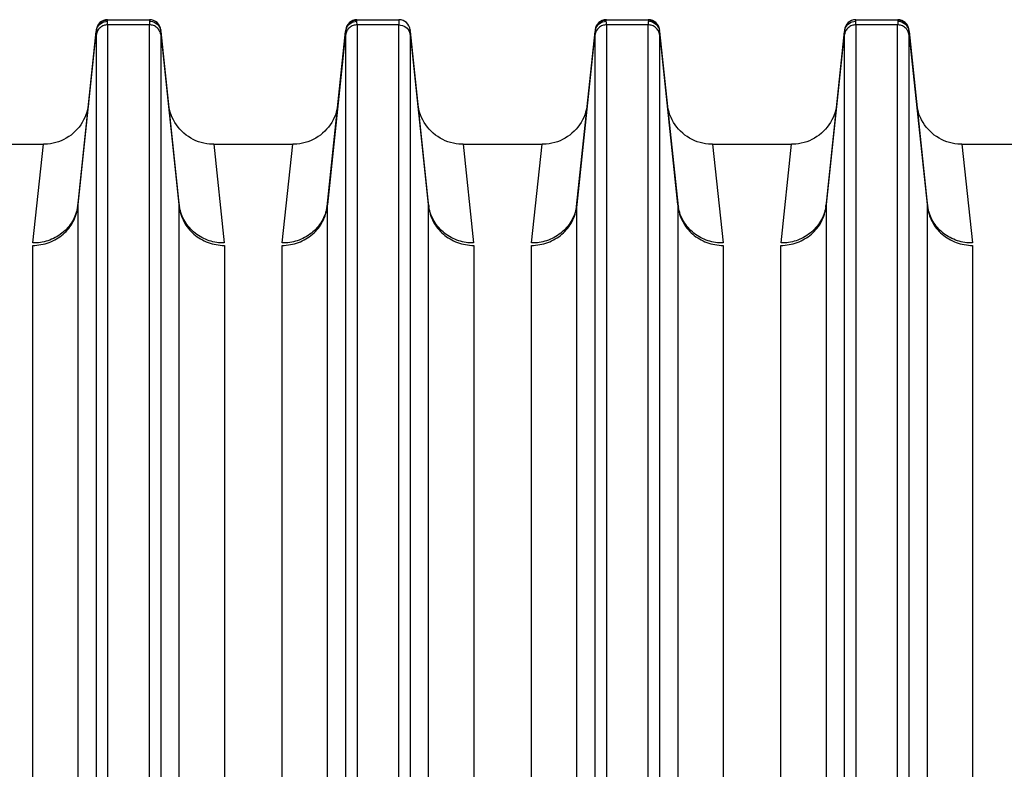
# Model space of a CAD drawing. Extents: x -3199 to 1181, y 8 to 2383.
# Tile 71 of 73: x 446 to 533, y 1346 to 1413. Entities that reach past the tile are written whole.
import ezdxf

# ---------------------------------------------------------------- set-up
doc = ezdxf.new("R2010")
doc.units = 0
doc.header["$LTSCALE"] = 65.395
doc.layers.get('0').update_dxf_attribs({"linetype": 'CONTINUOUS'})

msp = doc.modelspace()

# ---------------------------------------------------------------- linework, layer by layer
at = {"color": 9, "linetype": 'CONTINUOUS'}
for p, q in [((453.818, 1412.596), (453.823, 1412.647)), ((475.818, 1412.596), (475.823, 1412.647)), ((497.818, 1412.596), (497.823, 1412.647)), ((501.522, 1412.647), (501.527, 1412.596)), ((523.522, 1412.647), (523.527, 1412.596)), ((451.2, 1396.169), (452.824, 1411.618)), ((453.827, 1412.187), (453.827, 1311.105)), ((457.518, 1412.187), (453.827, 1412.187)), ((457.518, 1311.105), (457.518, 1412.187)), ((458.521, 1411.618), (460.145, 1396.169)), ((473.2, 1396.169), (474.824, 1411.618)), ((475.827, 1412.187), (475.827, 1311.105)), ((479.518, 1412.187), (475.827, 1412.187)), ((479.518, 1311.105), (479.518, 1412.187)), ((480.521, 1411.618), (482.145, 1396.169)), ((495.2, 1396.169), (496.824, 1411.618)), ((497.827, 1412.187), (497.827, 1311.105)), ((501.518, 1412.187), (497.827, 1412.187)), ((501.518, 1311.105), (501.518, 1412.187)), ((502.521, 1411.618), (504.145, 1396.169)), ((517.2, 1396.169), (518.824, 1411.618)), ((519.827, 1412.187), (519.827, 1311.105)), ((523.518, 1412.187), (519.827, 1412.187)), ((523.518, 1311.105), (523.518, 1412.187)), ((524.521, 1411.618), (526.145, 1396.169)), ((452.832, 1310.656), (452.832, 1411.329)), ((458.513, 1411.329), (458.513, 1310.656)), ((474.832, 1310.656), (474.832, 1411.329)), ((480.513, 1411.329), (480.513, 1310.656)), ((496.832, 1310.656), (496.832, 1411.329)), ((502.513, 1411.329), (502.513, 1310.656)), ((518.832, 1310.656), (518.832, 1411.329)), ((524.513, 1411.329), (524.513, 1310.656)), ((451.2, 1396.169), (451.2, 1287.115)), ((460.145, 1287.115), (460.145, 1396.169)), ((473.2, 1396.169), (473.2, 1287.115)), ((482.145, 1287.115), (482.145, 1396.169)), ((495.2, 1396.169), (495.2, 1287.115)), ((504.145, 1287.115), (504.145, 1396.169)), ((517.2, 1396.169), (517.2, 1287.115)), ((526.145, 1287.115), (526.145, 1396.169))]:
    msp.add_line(p, q, dxfattribs=at)
at = {"color": 6, "linetype": 'CONTINUOUS'}
for p, q in [((453.823, 1412.647), (457.522, 1412.647)), ((475.823, 1412.647), (479.522, 1412.647)), ((497.823, 1412.647), (501.522, 1412.647)), ((519.823, 1412.647), (523.522, 1412.647)), ((452.829, 1411.752), (451.21, 1396.349)), ((460.136, 1396.349), (458.522, 1411.706)), ((474.829, 1411.752), (473.21, 1396.349)), ((482.136, 1396.349), (480.522, 1411.706)), ((496.829, 1411.752), (495.21, 1396.349)), ((504.136, 1396.349), (502.517, 1411.752)), ((518.824, 1411.706), (517.21, 1396.349)), ((526.136, 1396.349), (524.517, 1411.752)), ((441.181, 1401.647), (448.165, 1401.647)), ((463.181, 1401.647), (470.165, 1401.647)), ((485.181, 1401.647), (492.165, 1401.647)), ((507.181, 1401.647), (514.165, 1401.647)), ((529.181, 1401.647), (536.165, 1401.647))]:
    msp.add_line(p, q, dxfattribs=at)
at = {"color": 2, "linetype": 'CONTINUOUS'}
for p, q in [((457.522, 1412.647), (457.527, 1412.596)), ((479.522, 1412.647), (479.527, 1412.596)), ((519.818, 1412.596), (519.823, 1412.647)), ((458.517, 1411.752), (458.522, 1411.706)), ((480.517, 1411.752), (480.522, 1411.706)), ((518.829, 1411.752), (518.824, 1411.706)), ((447.232, 1392.941), (448.165, 1401.647)), ((463.181, 1401.647), (464.114, 1392.941)), ((469.232, 1392.941), (470.165, 1401.647)), ((485.181, 1401.647), (486.114, 1392.941)), ((491.232, 1392.941), (492.165, 1401.647)), ((507.181, 1401.647), (508.114, 1392.941)), ((513.232, 1392.941), (514.165, 1401.647)), ((529.181, 1401.647), (530.114, 1392.941)), ((447.22, 1285.594), (447.22, 1392.728)), ((464.125, 1392.728), (464.125, 1285.594)), ((469.22, 1285.594), (469.22, 1392.728)), ((486.125, 1392.728), (486.125, 1285.594)), ((491.22, 1285.594), (491.22, 1392.728)), ((508.125, 1392.728), (508.125, 1285.594)), ((513.22, 1285.594), (513.22, 1392.728)), ((530.125, 1392.728), (530.125, 1285.594))]:
    msp.add_line(p, q, dxfattribs=at)
at = {"color": 6, "linetype": 'CONTINUOUS'}
for points in [[(452.143, 1405.229), (452.109, 1404.982), (452.06, 1404.736), (451.995, 1404.494), (451.916, 1404.257), (451.822, 1404.026), (451.713, 1403.8), (451.591, 1403.582), (451.455, 1403.372), (451.306, 1403.171), (451.146, 1402.98), (450.973, 1402.798), (450.789, 1402.629), (450.596, 1402.47), (450.392, 1402.325), (450.18, 1402.192), (449.961, 1402.073), (449.734, 1401.968), (449.501, 1401.877), (449.262, 1401.801), (449.02, 1401.74), (448.774, 1401.694), (448.526, 1401.664), (448.276, 1401.649), (448.165, 1401.647)], [(463.181, 1401.647), (463.07, 1401.649), (462.82, 1401.664), (462.572, 1401.694), (462.326, 1401.74), (462.083, 1401.801), (461.845, 1401.877), (461.612, 1401.968), (461.385, 1402.073), (461.165, 1402.192), (460.953, 1402.325), (460.75, 1402.47), (460.556, 1402.629), (460.373, 1402.798), (460.2, 1402.98), (460.039, 1403.171), (459.891, 1403.372), (459.755, 1403.582), (459.632, 1403.8), (459.524, 1404.026), (459.43, 1404.257), (459.35, 1404.494), (459.286, 1404.736), (459.236, 1404.982), (459.202, 1405.229)], [(474.143, 1405.229), (474.109, 1404.982), (474.06, 1404.736), (473.995, 1404.494), (473.916, 1404.257), (473.822, 1404.026), (473.713, 1403.8), (473.591, 1403.582), (473.455, 1403.372), (473.306, 1403.171), (473.146, 1402.98), (472.973, 1402.798), (472.789, 1402.629), (472.596, 1402.47), (472.392, 1402.325), (472.18, 1402.192), (471.961, 1402.073), (471.734, 1401.968), (471.501, 1401.877), (471.262, 1401.801), (471.02, 1401.74), (470.774, 1401.694), (470.526, 1401.664), (470.276, 1401.649), (470.165, 1401.647)], [(485.181, 1401.647), (485.07, 1401.649), (484.82, 1401.664), (484.572, 1401.694), (484.326, 1401.74), (484.083, 1401.801), (483.845, 1401.877), (483.612, 1401.968), (483.385, 1402.073), (483.165, 1402.192), (482.953, 1402.325), (482.75, 1402.47), (482.556, 1402.629), (482.373, 1402.798), (482.2, 1402.98), (482.039, 1403.171), (481.891, 1403.372), (481.755, 1403.582), (481.632, 1403.8), (481.524, 1404.026), (481.43, 1404.257), (481.35, 1404.494), (481.286, 1404.736), (481.236, 1404.982), (481.202, 1405.229)], [(496.143, 1405.229), (496.109, 1404.982), (496.06, 1404.736), (495.995, 1404.494), (495.916, 1404.257), (495.822, 1404.026), (495.713, 1403.8), (495.591, 1403.582), (495.455, 1403.372), (495.306, 1403.171), (495.146, 1402.98), (494.973, 1402.798), (494.789, 1402.629), (494.596, 1402.47), (494.392, 1402.325), (494.18, 1402.192), (493.961, 1402.073), (493.734, 1401.968), (493.501, 1401.877), (493.262, 1401.801), (493.02, 1401.74), (492.774, 1401.694), (492.526, 1401.664), (492.276, 1401.649), (492.165, 1401.647)], [(507.181, 1401.647), (507.07, 1401.649), (506.82, 1401.664), (506.572, 1401.694), (506.326, 1401.74), (506.083, 1401.801), (505.845, 1401.877), (505.612, 1401.968), (505.385, 1402.073), (505.165, 1402.192), (504.953, 1402.325), (504.75, 1402.47), (504.556, 1402.629), (504.373, 1402.798), (504.2, 1402.98), (504.039, 1403.171), (503.891, 1403.372), (503.755, 1403.582), (503.632, 1403.8), (503.524, 1404.026), (503.43, 1404.257), (503.35, 1404.494), (503.286, 1404.736), (503.236, 1404.982), (503.202, 1405.229)], [(518.143, 1405.229), (518.109, 1404.982), (518.06, 1404.736), (517.995, 1404.494), (517.916, 1404.257), (517.822, 1404.026), (517.713, 1403.8), (517.591, 1403.582), (517.455, 1403.372), (517.306, 1403.171), (517.146, 1402.98), (516.973, 1402.798), (516.789, 1402.629), (516.596, 1402.47), (516.392, 1402.325), (516.18, 1402.192), (515.961, 1402.073), (515.734, 1401.968), (515.501, 1401.877), (515.262, 1401.801), (515.02, 1401.74), (514.774, 1401.694), (514.526, 1401.664), (514.276, 1401.649), (514.165, 1401.647)], [(529.181, 1401.647), (529.07, 1401.649), (528.82, 1401.664), (528.572, 1401.694), (528.326, 1401.74), (528.083, 1401.801), (527.845, 1401.877), (527.612, 1401.968), (527.385, 1402.073), (527.165, 1402.192), (526.953, 1402.325), (526.75, 1402.47), (526.556, 1402.629), (526.373, 1402.798), (526.2, 1402.98), (526.039, 1403.171), (525.891, 1403.372), (525.755, 1403.582), (525.632, 1403.8), (525.524, 1404.026), (525.43, 1404.257), (525.35, 1404.494), (525.286, 1404.736), (525.236, 1404.982), (525.202, 1405.229)]]:
    msp.add_lwpolyline(points, dxfattribs=at)
for centre, start, end in [((453.823, 1411.647), 90, 174), ((475.823, 1411.647), 90, 174), ((497.823, 1411.647), 90, 174), ((501.522, 1411.647), 6.00001, 90), ((523.522, 1411.647), 6.00001, 90)]:
    msp.add_arc(centre, 1, start, end, dxfattribs=at)
at = {"color": 2, "linetype": 'CONTINUOUS'}
for centre, radius, start, end in [((453.817, 1411.591), 1.006, 95.15642, 100.33535), ((453.817, 1411.591), 1.005, 89.94372, 95.16015), ((457.522, 1411.647), 1, 6, 90), ((457.524, 1411.5), 1.009, 84.65924, 89.85959), ((475.817, 1411.591), 1.006, 95.15642, 100.33535), ((475.817, 1411.591), 1.005, 89.94372, 95.16015), ((479.522, 1411.647), 1, 6, 90), ((497.817, 1411.591), 1.006, 95.15642, 100.33535), ((497.817, 1411.591), 1.005, 89.94372, 95.16015), ((501.524, 1411.5), 1.009, 84.65924, 89.85959), ((501.528, 1411.589), 1.007, 79.37429, 90.04845), ((519.823, 1411.647), 1, 90, 174), ((523.524, 1411.5), 1.009, 84.65924, 89.85959), ((523.528, 1411.589), 1.007, 79.37429, 90.04845), ((453.674, 1411.68), 0.852, 183.02496, 184.19412), ((453.809, 1411.602), 0.99, 168.59902, 173.99451), ((453.798, 1411.519), 0.979, 163.62104, 174.19175), ((457.558, 1411.52), 0.969, 5.78047, 10.93172), ((475.674, 1411.68), 0.852, 183.02496, 184.19412), ((475.809, 1411.602), 0.99, 168.59902, 173.99451), ((475.798, 1411.519), 0.979, 163.62104, 174.19175), ((479.601, 1411.232), 0.918, 6.0369, 17.00584), ((497.674, 1411.68), 0.852, 183.02496, 184.19412), ((497.809, 1411.602), 0.99, 168.59902, 173.99451), ((497.798, 1411.519), 0.979, 163.62104, 174.19175), ((501.537, 1411.602), 0.99, 6.00516, 11.27419), ((501.558, 1411.52), 0.969, 5.78047, 10.93172), ((519.674, 1411.68), 0.852, 183.02496, 184.19412), ((519.798, 1411.519), 0.979, 163.62104, 174.19175), ((523.537, 1411.602), 0.99, 6.00516, 11.27419), ((523.558, 1411.52), 0.969, 5.78047, 10.93172), ((447.605, 1396.729), 3.625, 349.99226, 353.98717), ((452.93, 1396.169), 1.73, 174.01267, 180.00276), ((463.742, 1396.729), 3.626, 186.01314, 190.08424), ((458.416, 1396.169), 1.73, 359.99725, 5.98734), ((469.605, 1396.729), 3.625, 349.99226, 353.98717), ((474.93, 1396.169), 1.73, 174.01267, 180.00276), ((485.742, 1396.729), 3.626, 186.01314, 190.08424), ((480.416, 1396.169), 1.73, 359.99725, 5.98734), ((491.605, 1396.729), 3.625, 349.99226, 353.98717), ((496.93, 1396.169), 1.73, 174.01267, 180.00276), ((507.742, 1396.729), 3.626, 186.01314, 190.08424), ((502.416, 1396.169), 1.73, 359.99725, 5.98734), ((513.605, 1396.729), 3.625, 349.99226, 353.98717), ((518.93, 1396.169), 1.73, 174.01267, 180.00276), ((524.416, 1396.169), 1.73, 359.99725, 5.98734), ((529.742, 1396.729), 3.626, 186.01314, 190.08424)]:
    msp.add_arc(centre, radius, start, end, dxfattribs=at)
for points, knots in [([(453.637, 1412.58), (453.445, 1412.545), (453.074, 1412.356), (452.876, 1411.989), (452.838, 1411.798)], [0, 0, 0, 0, 0.500667, 1, 1, 1, 1]), ([(452.859, 1411.795), (452.919, 1411.999), (453.181, 1412.372), (453.611, 1412.508), (453.819, 1412.509)], [0, 0, 0, 0, 0.50562, 1, 1, 1, 1]), ([(453.819, 1412.509), (453.819, 1412.517), (453.817, 1412.546), (453.816, 1412.576), (453.818, 1412.596)], [0, 0, 0, 0, 0.296156, 1, 1, 1, 1]), ([(457.527, 1412.596), (457.528, 1412.59), (457.53, 1412.561), (457.528, 1412.532), (457.526, 1412.509)], [0, 0, 0, 0, 0.204351, 1, 1, 1, 1]), ([(457.618, 1412.504), (457.828, 1412.485), (458.246, 1412.307), (458.469, 1411.91), (458.509, 1411.704)], [0, 0, 0, 0, 0.502177, 1, 1, 1, 1]), ([(475.637, 1412.58), (475.445, 1412.545), (475.074, 1412.356), (474.876, 1411.989), (474.838, 1411.798)], [0, 0, 0, 0, 0.500667, 1, 1, 1, 1]), ([(474.859, 1411.795), (474.919, 1411.999), (475.181, 1412.372), (475.611, 1412.508), (475.819, 1412.509)], [0, 0, 0, 0, 0.50562, 1, 1, 1, 1]), ([(475.819, 1412.509), (475.819, 1412.517), (475.817, 1412.546), (475.816, 1412.576), (475.818, 1412.596)], [0, 0, 0, 0, 0.296156, 1, 1, 1, 1]), ([(479.526, 1412.509), (479.525, 1412.488), (479.519, 1412.381), (479.518, 1412.273), (479.518, 1412.187)], [0, 0, 0, 0, 0.19628, 1, 1, 1, 1]), ([(479.527, 1412.596), (479.528, 1412.59), (479.53, 1412.561), (479.528, 1412.532), (479.526, 1412.509)], [0, 0, 0, 0, 0.204351, 1, 1, 1, 1]), ([(497.637, 1412.58), (497.445, 1412.545), (497.074, 1412.356), (496.876, 1411.989), (496.838, 1411.798)], [0, 0, 0, 0, 0.500667, 1, 1, 1, 1]), ([(496.859, 1411.795), (496.919, 1411.999), (497.181, 1412.372), (497.611, 1412.508), (497.819, 1412.509)], [0, 0, 0, 0, 0.50562, 1, 1, 1, 1]), ([(497.819, 1412.509), (497.819, 1412.517), (497.817, 1412.546), (497.816, 1412.576), (497.818, 1412.596)], [0, 0, 0, 0, 0.296156, 1, 1, 1, 1]), ([(501.527, 1412.596), (501.528, 1412.59), (501.53, 1412.561), (501.528, 1412.532), (501.526, 1412.509)], [0, 0, 0, 0, 0.204351, 1, 1, 1, 1]), ([(501.618, 1412.504), (501.828, 1412.485), (502.246, 1412.307), (502.469, 1411.91), (502.509, 1411.704)], [0, 0, 0, 0, 0.502177, 1, 1, 1, 1]), ([(502.508, 1411.796), (502.47, 1411.986), (502.274, 1412.353), (501.905, 1412.543), (501.714, 1412.579)], [0, 0, 0, 0, 0.499287, 1, 1, 1, 1]), ([(518.859, 1411.795), (518.919, 1411.999), (519.181, 1412.372), (519.611, 1412.508), (519.819, 1412.509)], [0, 0, 0, 0, 0.50562, 1, 1, 1, 1]), ([(519.819, 1412.509), (519.819, 1412.517), (519.817, 1412.546), (519.816, 1412.576), (519.818, 1412.596)], [0, 0, 0, 0, 0.296156, 1, 1, 1, 1]), ([(523.527, 1412.596), (523.528, 1412.59), (523.53, 1412.561), (523.528, 1412.532), (523.526, 1412.509)], [0, 0, 0, 0, 0.204351, 1, 1, 1, 1]), ([(523.618, 1412.504), (523.828, 1412.485), (524.246, 1412.307), (524.469, 1411.91), (524.509, 1411.704)], [0, 0, 0, 0, 0.502177, 1, 1, 1, 1]), ([(524.508, 1411.796), (524.47, 1411.986), (524.274, 1412.353), (523.905, 1412.543), (523.714, 1412.579)], [0, 0, 0, 0, 0.499287, 1, 1, 1, 1]), ([(452.824, 1411.706), (452.823, 1411.701), (452.822, 1411.677), (452.822, 1411.654), (452.823, 1411.635)], [0, 0, 0, 0, 0.214732, 1, 1, 1, 1]), ([(458.521, 1411.618), (458.522, 1411.626), (458.524, 1411.656), (458.524, 1411.685), (458.522, 1411.706)], [0, 0, 0, 0, 0.291665, 1, 1, 1, 1]), ([(474.824, 1411.706), (474.823, 1411.701), (474.822, 1411.677), (474.822, 1411.654), (474.823, 1411.635)], [0, 0, 0, 0, 0.214732, 1, 1, 1, 1]), ([(479.518, 1412.187), (479.728, 1412.187), (480.154, 1412.058), (480.418, 1411.696), (480.478, 1411.501)], [0, 0, 0, 0, 0.506706, 1, 1, 1, 1]), ([(480.513, 1411.329), (480.513, 1411.349), (480.514, 1411.419), (480.515, 1411.489), (480.517, 1411.54)], [0, 0, 0, 0, 0.282402, 1, 1, 1, 1]), ([(480.517, 1411.54), (480.517, 1411.547), (480.518, 1411.573), (480.52, 1411.599), (480.521, 1411.618)], [0, 0, 0, 0, 0.272192, 1, 1, 1, 1]), ([(480.521, 1411.618), (480.522, 1411.626), (480.524, 1411.656), (480.524, 1411.685), (480.522, 1411.706)], [0, 0, 0, 0, 0.291665, 1, 1, 1, 1]), ([(496.824, 1411.706), (496.823, 1411.701), (496.822, 1411.677), (496.822, 1411.654), (496.823, 1411.635)], [0, 0, 0, 0, 0.214732, 1, 1, 1, 1]), ([(502.521, 1411.618), (502.522, 1411.626), (502.524, 1411.656), (502.524, 1411.685), (502.522, 1411.706)], [0, 0, 0, 0, 0.291665, 1, 1, 1, 1]), ([(518.824, 1411.706), (518.823, 1411.701), (518.822, 1411.677), (518.822, 1411.654), (518.823, 1411.635)], [0, 0, 0, 0, 0.214732, 1, 1, 1, 1]), ([(524.521, 1411.618), (524.522, 1411.626), (524.524, 1411.656), (524.524, 1411.685), (524.522, 1411.706)], [0, 0, 0, 0, 0.291665, 1, 1, 1, 1]), ([(447.22, 1392.728), (447.707, 1392.728), (448.684, 1392.9), (449.955, 1393.644), (450.868, 1394.778), (451.151, 1395.704), (451.2, 1396.169)], [0, 0, 0, 0, 0.254866, 0.507044, 0.755181, 1, 1, 1, 1]), ([(451.175, 1396.099), (451.099, 1395.669), (450.778, 1394.8), (449.851, 1393.742), (448.603, 1393.077), (447.677, 1392.937), (447.232, 1392.941)], [0, 0, 0, 0, 0.239625, 0.496283, 0.755377, 1, 1, 1, 1]), ([(460.145, 1396.169), (460.194, 1395.704), (460.478, 1394.778), (461.39, 1393.644), (462.661, 1392.9), (463.638, 1392.728), (464.125, 1392.728)], [0, 0, 0, 0, 0.244819, 0.492956, 0.745134, 1, 1, 1, 1]), ([(464.114, 1392.941), (463.669, 1392.937), (462.744, 1393.077), (461.497, 1393.74), (460.57, 1394.796), (460.248, 1395.665), (460.172, 1396.094)], [0, 0, 0, 0, 0.244593, 0.503657, 0.760319, 1, 1, 1, 1]), ([(469.22, 1392.728), (469.707, 1392.728), (470.684, 1392.9), (471.955, 1393.644), (472.868, 1394.778), (473.151, 1395.704), (473.2, 1396.169)], [0, 0, 0, 0, 0.254866, 0.507044, 0.755181, 1, 1, 1, 1]), ([(473.175, 1396.099), (473.099, 1395.669), (472.778, 1394.8), (471.851, 1393.742), (470.603, 1393.077), (469.677, 1392.937), (469.232, 1392.941)], [0, 0, 0, 0, 0.239625, 0.496283, 0.755377, 1, 1, 1, 1]), ([(482.145, 1396.169), (482.194, 1395.704), (482.478, 1394.778), (483.39, 1393.644), (484.661, 1392.9), (485.638, 1392.728), (486.125, 1392.728)], [0, 0, 0, 0, 0.244819, 0.492956, 0.745134, 1, 1, 1, 1]), ([(486.114, 1392.941), (485.669, 1392.937), (484.744, 1393.077), (483.497, 1393.74), (482.57, 1394.796), (482.248, 1395.665), (482.172, 1396.094)], [0, 0, 0, 0, 0.244593, 0.503657, 0.760319, 1, 1, 1, 1]), ([(491.22, 1392.728), (491.707, 1392.728), (492.684, 1392.9), (493.955, 1393.644), (494.868, 1394.778), (495.151, 1395.704), (495.2, 1396.169)], [0, 0, 0, 0, 0.254866, 0.507044, 0.755181, 1, 1, 1, 1]), ([(495.175, 1396.099), (495.099, 1395.669), (494.778, 1394.8), (493.851, 1393.742), (492.603, 1393.077), (491.677, 1392.937), (491.232, 1392.941)], [0, 0, 0, 0, 0.239625, 0.496283, 0.755377, 1, 1, 1, 1]), ([(504.145, 1396.169), (504.194, 1395.704), (504.478, 1394.778), (505.39, 1393.644), (506.661, 1392.9), (507.638, 1392.728), (508.125, 1392.728)], [0, 0, 0, 0, 0.244819, 0.492956, 0.745134, 1, 1, 1, 1]), ([(508.114, 1392.941), (507.669, 1392.937), (506.744, 1393.077), (505.497, 1393.74), (504.57, 1394.796), (504.248, 1395.665), (504.172, 1396.094)], [0, 0, 0, 0, 0.244593, 0.503657, 0.760319, 1, 1, 1, 1]), ([(513.22, 1392.728), (513.707, 1392.728), (514.684, 1392.9), (515.955, 1393.644), (516.868, 1394.778), (517.151, 1395.704), (517.2, 1396.169)], [0, 0, 0, 0, 0.254866, 0.507044, 0.755181, 1, 1, 1, 1]), ([(517.175, 1396.099), (517.099, 1395.669), (516.778, 1394.8), (515.851, 1393.742), (514.603, 1393.077), (513.677, 1392.937), (513.232, 1392.941)], [0, 0, 0, 0, 0.239625, 0.496283, 0.755377, 1, 1, 1, 1]), ([(526.145, 1396.169), (526.194, 1395.704), (526.478, 1394.778), (527.39, 1393.644), (528.661, 1392.9), (529.638, 1392.728), (530.125, 1392.728)], [0, 0, 0, 0, 0.244819, 0.492956, 0.745134, 1, 1, 1, 1]), ([(530.114, 1392.941), (529.669, 1392.937), (528.744, 1393.077), (527.497, 1393.74), (526.57, 1394.796), (526.248, 1395.665), (526.172, 1396.094)], [0, 0, 0, 0, 0.244593, 0.503657, 0.760319, 1, 1, 1, 1])]:
    msp.add_open_spline(points, degree=3, knots=knots, dxfattribs=at)
at = {"color": 9, "linetype": 'CONTINUOUS'}
for points, knots in [([(453.827, 1412.187), (453.827, 1412.22), (453.827, 1412.327), (453.824, 1412.434), (453.819, 1412.509)], [0, 0, 0, 0, 0.303535, 1, 1, 1, 1]), ([(457.526, 1412.509), (457.525, 1412.488), (457.519, 1412.381), (457.518, 1412.273), (457.518, 1412.187)], [0, 0, 0, 0, 0.19628, 1, 1, 1, 1]), ([(475.827, 1412.187), (475.827, 1412.22), (475.827, 1412.327), (475.824, 1412.434), (475.819, 1412.509)], [0, 0, 0, 0, 0.303535, 1, 1, 1, 1]), ([(497.827, 1412.187), (497.827, 1412.22), (497.827, 1412.327), (497.824, 1412.434), (497.819, 1412.509)], [0, 0, 0, 0, 0.303535, 1, 1, 1, 1]), ([(501.526, 1412.509), (501.525, 1412.488), (501.519, 1412.381), (501.518, 1412.273), (501.518, 1412.187)], [0, 0, 0, 0, 0.19628, 1, 1, 1, 1]), ([(519.827, 1412.187), (519.827, 1412.22), (519.827, 1412.327), (519.824, 1412.434), (519.819, 1412.509)], [0, 0, 0, 0, 0.303535, 1, 1, 1, 1]), ([(523.526, 1412.509), (523.525, 1412.488), (523.519, 1412.381), (523.518, 1412.273), (523.518, 1412.187)], [0, 0, 0, 0, 0.19628, 1, 1, 1, 1]), ([(452.824, 1411.618), (452.825, 1411.612), (452.827, 1411.586), (452.828, 1411.56), (452.829, 1411.54)], [0, 0, 0, 0, 0.227784, 1, 1, 1, 1]), ([(452.829, 1411.54), (452.829, 1411.525), (452.832, 1411.454), (452.832, 1411.384), (452.832, 1411.329)], [0, 0, 0, 0, 0.217512, 1, 1, 1, 1]), ([(453.827, 1412.187), (453.71, 1412.187), (453.466, 1412.146), (453.143, 1411.96), (452.913, 1411.672), (452.844, 1411.441), (452.832, 1411.329)], [0, 0, 0, 0, 0.246288, 0.507349, 0.763904, 1, 1, 1, 1]), ([(458.513, 1411.329), (458.501, 1411.441), (458.432, 1411.672), (458.203, 1411.96), (457.88, 1412.146), (457.636, 1412.187), (457.518, 1412.187)], [0, 0, 0, 0, 0.236096, 0.492651, 0.753712, 1, 1, 1, 1]), ([(458.513, 1411.329), (458.513, 1411.349), (458.514, 1411.419), (458.515, 1411.489), (458.517, 1411.54)], [0, 0, 0, 0, 0.282401, 1, 1, 1, 1]), ([(458.517, 1411.54), (458.517, 1411.547), (458.518, 1411.573), (458.52, 1411.599), (458.521, 1411.618)], [0, 0, 0, 0, 0.272206, 1, 1, 1, 1]), ([(474.824, 1411.618), (474.825, 1411.612), (474.827, 1411.586), (474.828, 1411.56), (474.829, 1411.54)], [0, 0, 0, 0, 0.227784, 1, 1, 1, 1]), ([(474.829, 1411.54), (474.829, 1411.525), (474.832, 1411.454), (474.832, 1411.384), (474.832, 1411.329)], [0, 0, 0, 0, 0.217512, 1, 1, 1, 1]), ([(475.827, 1412.187), (475.71, 1412.187), (475.466, 1412.146), (475.143, 1411.96), (474.913, 1411.672), (474.844, 1411.441), (474.832, 1411.329)], [0, 0, 0, 0, 0.246288, 0.507349, 0.763904, 1, 1, 1, 1]), ([(496.824, 1411.618), (496.825, 1411.612), (496.827, 1411.586), (496.828, 1411.56), (496.829, 1411.54)], [0, 0, 0, 0, 0.227784, 1, 1, 1, 1]), ([(496.829, 1411.54), (496.829, 1411.525), (496.832, 1411.454), (496.832, 1411.384), (496.832, 1411.329)], [0, 0, 0, 0, 0.217512, 1, 1, 1, 1]), ([(497.827, 1412.187), (497.71, 1412.187), (497.466, 1412.146), (497.143, 1411.96), (496.913, 1411.672), (496.844, 1411.441), (496.832, 1411.329)], [0, 0, 0, 0, 0.246288, 0.507349, 0.763904, 1, 1, 1, 1]), ([(502.513, 1411.329), (502.501, 1411.441), (502.432, 1411.672), (502.203, 1411.96), (501.88, 1412.146), (501.636, 1412.187), (501.518, 1412.187)], [0, 0, 0, 0, 0.236096, 0.492651, 0.753712, 1, 1, 1, 1]), ([(502.513, 1411.329), (502.513, 1411.349), (502.514, 1411.419), (502.515, 1411.489), (502.517, 1411.54)], [0, 0, 0, 0, 0.282401, 1, 1, 1, 1]), ([(502.517, 1411.54), (502.517, 1411.547), (502.518, 1411.573), (502.52, 1411.599), (502.521, 1411.618)], [0, 0, 0, 0, 0.272206, 1, 1, 1, 1]), ([(518.824, 1411.618), (518.825, 1411.612), (518.827, 1411.586), (518.828, 1411.56), (518.829, 1411.54)], [0, 0, 0, 0, 0.227784, 1, 1, 1, 1]), ([(518.829, 1411.54), (518.829, 1411.525), (518.832, 1411.454), (518.832, 1411.384), (518.832, 1411.329)], [0, 0, 0, 0, 0.217512, 1, 1, 1, 1]), ([(519.827, 1412.187), (519.71, 1412.187), (519.466, 1412.146), (519.143, 1411.96), (518.913, 1411.672), (518.844, 1411.441), (518.832, 1411.329)], [0, 0, 0, 0, 0.246288, 0.507349, 0.763904, 1, 1, 1, 1]), ([(524.513, 1411.329), (524.501, 1411.441), (524.432, 1411.672), (524.203, 1411.96), (523.88, 1412.146), (523.636, 1412.187), (523.518, 1412.187)], [0, 0, 0, 0, 0.236096, 0.492651, 0.753712, 1, 1, 1, 1]), ([(524.513, 1411.329), (524.513, 1411.349), (524.514, 1411.419), (524.515, 1411.489), (524.517, 1411.54)], [0, 0, 0, 0, 0.282401, 1, 1, 1, 1]), ([(524.517, 1411.54), (524.517, 1411.547), (524.518, 1411.573), (524.52, 1411.599), (524.521, 1411.618)], [0, 0, 0, 0, 0.272206, 1, 1, 1, 1])]:
    msp.add_open_spline(points, degree=3, knots=knots, dxfattribs=at)

doc.saveas('drawing.dxf')
